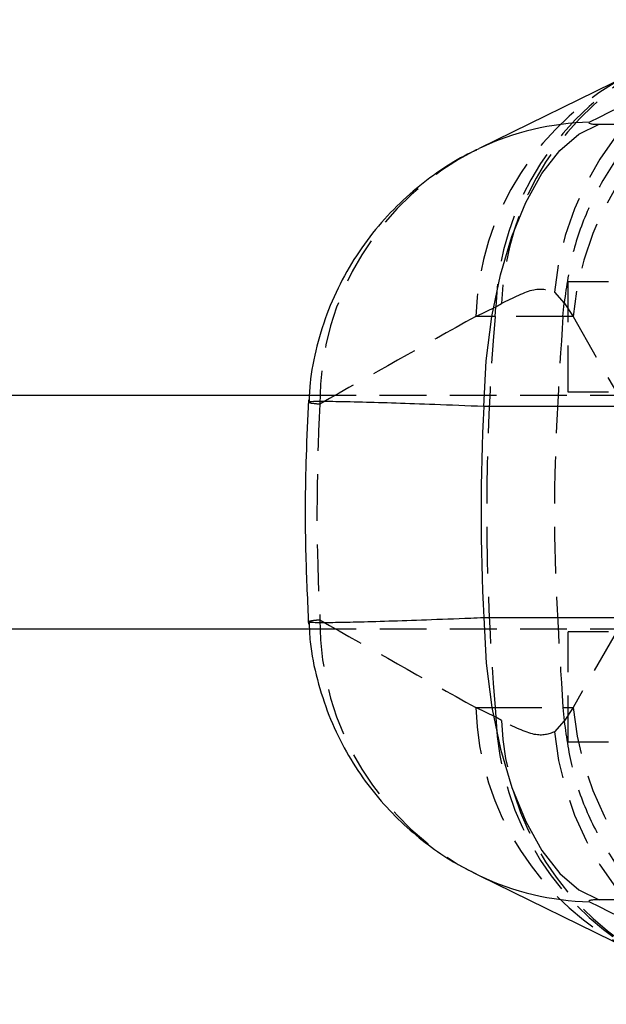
# Model space of a CAD drawing. Extents: x 35 to 384, y 14 to 286.
# Tile 2 of 20: x 120 to 136, y 14 to 41. Entities that reach past the tile are written whole.
import ezdxf

# ---------------------------------------------------------------- set-up
doc = ezdxf.new("R2010")
doc.units = 0
doc.linetypes.add('HIDDEN', pattern=[1.905, 1.27, -0.635])
doc.layers.get('0').update_dxf_attribs({"linetype": 'CONTINUOUS'})

msp = doc.modelspace()

# ---------------------------------------------------------------- linework, layer by layer
at = {"color": 7, "linetype": 'CONTINUOUS'}
for p, q in [((137.070778, 39.092806), (132.823574, 37.011913)), ((136.076181, 37.667549), (146.105743, 37.667549)), ((132.740005, 36.971613), (132.824774, 37.012482)), ((64.240026, 30.317004), (128.216124, 30.317004)), ((142.974491, 30.005911), (132.944929, 30.005911)), ((132.944929, 24.278098), (142.974491, 24.278098)), ((64.240026, 23.967005), (128.217938, 23.967005)), ((132.732655, 17.316002), (132.824774, 17.271528)), ((132.823574, 17.272097), (137.070778, 15.191203)), ((146.105743, 16.61646), (136.076181, 16.61646))]:
    msp.add_line(p, q, dxfattribs=at)
at = {"color": 7, "linetype": 'HIDDEN'}
for p, q in [((135.237864, 30.392005), (135.237864, 33.392005)), ((138.237866, 33.392005), (135.237864, 33.392005)), ((134.866758, 33.109446), (135.127435, 32.812179)), ((132.7284, 32.449789), (133.274856, 32.71528)), ((133.252482, 32.449789), (133.274856, 32.71528)), ((133.274856, 32.71528), (133.431676, 32.804659)), ((135.095748, 32.449789), (135.127435, 32.812179)), ((135.127435, 32.812179), (135.128191, 32.820695)), ((135.128191, 32.820695), (135.369687, 32.449789)), ((133.252482, 32.449789), (132.7284, 32.449789)), ((135.095748, 32.449789), (133.252482, 32.449789)), ((135.369687, 32.449789), (135.095748, 32.449789)), ((135.369687, 32.449789), (136.574077, 30.345817)), ((128.216124, 30.317004), (164.214757, 30.317004)), ((138.237866, 30.392005), (135.237864, 30.392005)), ((128.217938, 23.967005), (164.214757, 23.967005)), ((135.237864, 20.892004), (135.237864, 23.892004)), ((138.237866, 23.892004), (135.237864, 23.892004)), ((136.574077, 23.938192), (135.369687, 21.83422)), ((133.274856, 21.568729), (132.7284, 21.83422)), ((132.7284, 21.83422), (133.252482, 21.83422)), ((133.252482, 21.83422), (133.274856, 21.568729)), ((133.252482, 21.83422), (135.095748, 21.83422)), ((135.095748, 21.83422), (135.369687, 21.83422)), ((135.095748, 21.83422), (135.127435, 21.47183)), ((135.369687, 21.83422), (135.128191, 21.463314)), ((133.431676, 21.47935), (133.274856, 21.568729)), ((135.127435, 21.47183), (134.866758, 21.174563)), ((135.128191, 21.463314), (135.127435, 21.47183)), ((138.237866, 20.892004), (135.237864, 20.892004))]:
    msp.add_line(p, q, dxfattribs=at)
at = {"color": 7, "linetype": 'CONTINUOUS', "flags": 128}
for points in [[(132.944929, 30.005911), (133.014108, 31.245884), (133.167586, 32.447449), (133.401724, 33.582151), (133.710983, 34.623119), (134.088034, 35.545699), (134.523953, 36.328045), (135.008408, 36.951629), (135.529938, 37.401682), (136.076181, 37.667549)], [(132.944929, 24.278098), (133.014108, 23.038126), (133.167586, 21.83656), (133.401724, 20.701858), (133.710983, 19.660891), (134.088034, 18.73831), (134.523953, 17.955964), (135.008408, 17.33238), (135.529938, 16.882327), (136.076181, 16.61646)]]:
    msp.add_lwpolyline(points, dxfattribs=at)
at = {"color": 7, "linetype": 'HIDDEN'}
for centre, radius, start, end in [((142.980544, 32.357072), 8.148595, 89.1293851, 174.7022349), ((143.469737, 31.71368), 8.133429, 89.3776952, 174.8073896), ((140.923778, 32.457282), 7.653272, 116.4200575, 178.0681402), ((141.099589, 32.523158), 7.673079, 117.2040703, 177.8975269), ((140.377317, 32.191794), 7.653266, 116.4200318, 178.0681659), ((136.184753, 30.105071), 7.682167, 116.6416167, 180.2483005), ((196.240215, 27.142005), 63.210973, 175.18323852, 184.81676148), ((136.185026, 24.179019), 7.682439, 179.7523158, 243.2957828), ((140.377317, 22.092215), 7.653266, 181.9318341, 243.5799682), ((143.469737, 22.570329), 8.133429, 185.1926104, 270.6223048), ((140.923778, 21.826727), 7.653272, 181.9318598, 243.5799425), ((141.099557, 21.76084), 7.673046, 182.102397, 242.8024237), ((142.980544, 21.926937), 8.148595, 185.2977651, 270.8706149)]:
    msp.add_arc(centre, radius, start, end, dxfattribs=at)
at = {"color": 8, "linetype": 'CONTINUOUS'}
for centre, start, end in [((136.002919, 30.300996), 91.4278906, 115.3393457), ((136.002919, 23.983013), 244.6606543, 268.5721094)]:
    msp.add_arc(centre, 7.425944, start, end, dxfattribs=at)
at = {"color": 7, "linetype": 'CONTINUOUS'}
for centre, major_axis, ratio, start_param, end_param in [((178.825086, 35.185496), (114.687353, 49.36742), 0.162794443, 1.845097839, 1.884237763), ((198.655285, 27.142005), (65.783136, 0), 0.925769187, 3.094548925, 3.188636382), ((178.825086, 19.098513), (114.687353, -49.36742), 0.162794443, 4.398947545, 4.438087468)]:
    msp.add_ellipse(centre, major_axis=major_axis, ratio=ratio, start_param=start_param, end_param=end_param, dxfattribs=at)
at = {"color": 7, "linetype": 'HIDDEN'}
for centre, major_axis, ratio, start_param, end_param in [((179.322601, 27.142005), (117.92178, 56.168993), 0.199573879, 1.880296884, 1.919436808), ((198.655285, 27.142005), (70.233947, 0), 0.867102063, 3.093466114, 3.189719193), ((179.322601, 27.142005), (117.92178, -56.168993), 0.199573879, 4.363748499, 4.402888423)]:
    msp.add_ellipse(centre, major_axis=major_axis, ratio=ratio, start_param=start_param, end_param=end_param, dxfattribs=at)
for points, knots in [([(143.389954, 40.212322), (143.342154, 40.213006), (142.927298, 40.218943), (142.055273, 40.160648), (140.800774, 39.882369), (139.526337, 39.367179), (138.358586, 38.642131), (137.326093, 37.735333), (136.462901, 36.665673), (135.791843, 35.468927), (135.318917, 34.176319), (135.191767, 33.272569), (135.128191, 32.820695)], [0, 0, 0, 0, 0.011771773, 0.10216734, 0.214400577, 0.326633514, 0.438862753, 0.551092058, 0.663319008, 0.775545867, 0.887772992, 1, 1, 1, 1]), ([(133.431676, 32.804659), (133.747293, 32.963858), (134.385115, 33.285579), (134.705109, 33.16856), (134.866758, 33.109446)], [0, 0, 0, 0, 0.49483644, 1, 1, 1, 1]), ([(135.095748, 32.449789), (134.980244, 30.687293), (134.748353, 27.148808), (134.979655, 23.610247), (135.095748, 21.83422)], [0, 0, 0, 0, 0.4980935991, 1, 1, 1, 1]), ([(128.214321, 30.120194), (128.211882, 30.115874), (128.20559, 30.104731), (128.389844, 30.084293), (128.502658, 30.07178)], [0, 0, 0, 0, 0.387726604, 1, 1, 1, 1]), ([(128.502658, 24.212229), (128.431149, 24.204432), (128.241757, 24.183781), (128.209233, 24.170718), (128.188989, 24.162587)], [0, 0, 0, 0, 0.377576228, 1, 1, 1, 1]), ([(134.866758, 21.174563), (134.708948, 21.115942), (134.390117, 20.997507), (133.753294, 21.317661), (133.431676, 21.47935)], [0, 0, 0, 0, 0.4949650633, 1, 1, 1, 1]), ([(135.128191, 21.463314), (135.191767, 21.01144), (135.318917, 20.10769), (135.791843, 18.815082), (136.462901, 17.618336), (137.326093, 16.548676), (138.358586, 15.641878), (139.526337, 14.91683), (140.800774, 14.40164), (142.055273, 14.123361), (142.927298, 14.065066), (143.342154, 14.071003), (143.389954, 14.071688)], [0, 0, 0, 0, 0.1122270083, 0.2244541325, 0.336680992, 0.4489079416, 0.5611372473, 0.6733664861, 0.7855994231, 0.8978326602, 0.9882282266, 1, 1, 1, 1])]:
    msp.add_open_spline(points, degree=3, knots=knots, dxfattribs=at)
at = {"color": 7, "linetype": 'CONTINUOUS'}
for points, knots in [([(135.817873, 37.724634), (135.807627, 37.717197), (135.786904, 37.702155), (135.822015, 37.686236), (135.890656, 37.674499), (135.974133, 37.668434), (136.049499, 37.66778), (136.076181, 37.667549)], [0, 0, 0, 0, 0.239977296, 0.4853575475, 0.6288397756, 0.868597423, 1, 1, 1, 1]), ([(132.746732, 36.964711), (132.666332, 36.928176), (132.325292, 36.773202), (131.744331, 36.407985), (131.010034, 35.857203), (130.315578, 35.18785), (129.687238, 34.419433), (129.148689, 33.56283), (128.714019, 32.634431), (128.40438, 31.650494), (128.230558, 30.805019), (128.21155, 30.290145), (128.205294, 30.120691)], [0, 0, 0, 0, 0.030761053, 0.130480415, 0.237907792, 0.349980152, 0.465223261, 0.582550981, 0.701249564, 0.820850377, 0.941038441, 1, 1, 1, 1]), ([(128.192263, 30.184219), (128.167573, 29.677497), (128.098922, 28.268604), (128.091833, 26.237576), (128.163243, 24.717537), (128.192263, 24.09979)], [0, 0, 0, 0, 0.250040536, 0.695215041, 1, 1, 1, 1]), ([(128.206744, 24.163586), (128.213538, 23.982025), (128.23339, 23.451541), (128.413707, 22.597278), (128.723029, 21.630178), (129.141751, 20.738182), (129.645209, 19.928254), (130.219562, 19.206147), (130.847537, 18.574251), (131.510578, 18.039838), (132.139605, 17.621), (132.557982, 17.410564), (132.736466, 17.32079)], [0, 0, 0, 0, 0.06323886, 0.184770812, 0.302473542, 0.416544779, 0.527064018, 0.634021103, 0.737333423, 0.836789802, 0.930373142, 1, 1, 1, 1]), ([(136.076181, 16.61646), (136.069243, 16.616444), (136.012569, 16.616313), (135.917402, 16.612647), (135.837178, 16.601664), (135.795636, 16.586168), (135.795172, 16.571915), (135.813614, 16.561727), (135.817873, 16.559375)], [0, 0, 0, 0, 0.033512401, 0.273755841, 0.513954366, 0.673699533, 0.924654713, 1, 1, 1, 1])]:
    msp.add_open_spline(points, degree=3, knots=knots, dxfattribs=at)
at = {"color": 8, "linetype": 'CONTINUOUS'}
for points, knots in [([(132.944929, 30.005911), (132.491177, 30.023779), (131.627836, 30.057776), (130.529308, 30.095609), (129.572221, 30.124102), (128.839895, 30.139604), (128.379736, 30.140508), (128.180425, 30.133847), (128.207578, 30.12291), (128.214321, 30.120194)], [0, 0, 0, 0, 0.164122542, 0.312271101, 0.464579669, 0.643327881, 0.793888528, 0.948821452, 1, 1, 1, 1]), ([(128.188989, 24.162587), (128.188885, 24.162563), (128.147223, 24.153106), (128.314035, 24.144814), (128.738132, 24.142799), (129.473997, 24.157683), (130.329984, 24.181972), (131.376338, 24.217381), (132.279744, 24.251415), (132.827181, 24.273375), (132.944929, 24.278098)], [0, 0, 0, 0, 0.000392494, 0.158293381, 0.356616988, 0.504755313, 0.65705397, 0.80551722, 0.958168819, 1, 1, 1, 1])]:
    msp.add_open_spline(points, degree=3, knots=knots, dxfattribs=at)

doc.saveas('drawing.dxf')
